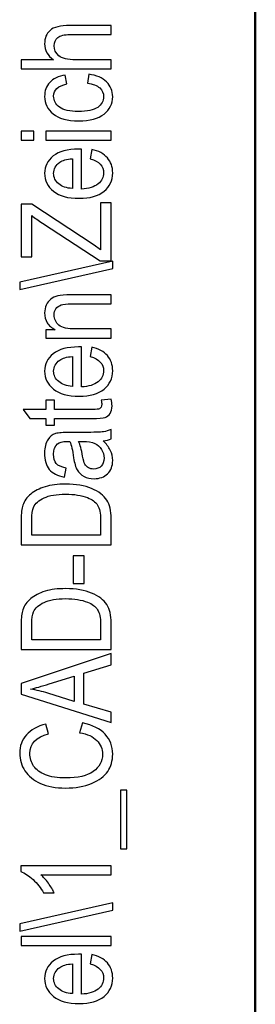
# Model space of a CAD drawing. Header units: centimetres. Extents: x -94 to 21, y -30 to 196.
# Tile 96 of 143: x -19.56 to -19.017, y 17.292 to 19.565. Entities that reach past the tile are written whole.
import ezdxf

# ---------------------------------------------------------------- set-up
doc = ezdxf.new("R2010")
doc.units = ezdxf.units.CM
doc.header["$MEASUREMENT"] = 0
doc.layers.add('Ebene 1', color=7, linetype='Continuous')

msp = doc.modelspace()

# ---------------------------------------------------------------- linework, layer by layer
at = {"layer": 'Ebene 1', "lineweight": 50}
msp.add_open_spline([(-19.01665, 6.89553), (-19.01665, 6.89553), (-19.01665, 35.5954), (-19.01665, 35.5954)], degree=3, dxfattribs=at)
at = {"layer": 'Ebene 1', "color": 136}
for points, knots in [([(-19.34896, 19.45141), (-19.34896, 19.45141), (-19.55641, 19.45141), (-19.55641, 19.45141), (-19.55641, 19.45141), (-19.55641, 19.47228), (-19.55641, 19.47228), (-19.55641, 19.47228), (-19.48175, 19.47228), (-19.48175, 19.47228), (-19.48871, 19.47715), (-19.49387, 19.48271), (-19.49735, 19.48889), (-19.50078, 19.49502), (-19.50252, 19.50183), (-19.50252, 19.50927), (-19.50252, 19.52235), (-19.49836, 19.53273), (-19.49001, 19.54031), (-19.48166, 19.5479), (-19.46635, 19.55166), (-19.44414, 19.55166), (-19.44414, 19.55166), (-19.34896, 19.55166), (-19.34896, 19.55166), (-19.34896, 19.55166), (-19.34896, 19.5308), (-19.34896, 19.5308), (-19.34896, 19.5308), (-19.44404, 19.5308), (-19.44404, 19.5308), (-19.45703, 19.5308), (-19.46635, 19.52848), (-19.472, 19.5239), (-19.47765, 19.51926), (-19.4805, 19.51294), (-19.4805, 19.50487), (-19.4805, 19.49584), (-19.47688, 19.48816), (-19.46963, 19.48179), (-19.46239, 19.47546), (-19.4495, 19.47228), (-19.43105, 19.47228), (-19.43105, 19.47228), (-19.34896, 19.47228), (-19.34896, 19.47228), (-19.34896, 19.47228), (-19.34896, 19.45141), (-19.34896, 19.45141)], [0, 0, 0, 0, 0.0625, 0.0625, 0.0625, 0.125, 0.125, 0.125, 0.1875, 0.1875, 0.1875, 0.25, 0.25, 0.25, 0.3125, 0.3125, 0.3125, 0.375, 0.375, 0.375, 0.4375, 0.4375, 0.4375, 0.5, 0.5, 0.5, 0.5625, 0.5625, 0.5625, 0.625, 0.625, 0.625, 0.6875, 0.6875, 0.6875, 0.75, 0.75, 0.75, 0.8125, 0.8125, 0.8125, 0.875, 0.875, 0.875, 0.9375, 0.9375, 0.9375, 1, 1, 1, 1]), ([(-19.40372, 19.41821), (-19.40372, 19.41821), (-19.40053, 19.43907), (-19.40053, 19.43907), (-19.38267, 19.43671), (-19.369, 19.43077), (-19.35958, 19.4213), (-19.35017, 19.41179), (-19.34548, 19.40039), (-19.34548, 19.38711), (-19.34548, 19.37094), (-19.3521, 19.35766), (-19.36538, 19.34722), (-19.37861, 19.33679), (-19.39821, 19.33157), (-19.42414, 19.33157), (-19.45027, 19.33157), (-19.46987, 19.33683), (-19.48291, 19.34736), (-19.496, 19.35795), (-19.50252, 19.37147), (-19.50252, 19.38798), (-19.50252, 19.40078), (-19.49856, 19.4115), (-19.49064, 19.42024), (-19.48272, 19.42898), (-19.47084, 19.43458), (-19.455, 19.43704), (-19.455, 19.43704), (-19.45123, 19.41676), (-19.45123, 19.41676), (-19.46142, 19.41478), (-19.46905, 19.41135), (-19.47408, 19.40643), (-19.47915, 19.4015), (-19.48166, 19.39561), (-19.48166, 19.38871), (-19.48166, 19.37842), (-19.47712, 19.36992), (-19.46799, 19.36316), (-19.45886, 19.3564), (-19.44438, 19.35301), (-19.42458, 19.35301), (-19.40406, 19.35301), (-19.38923, 19.35626), (-19.38011, 19.36268), (-19.37093, 19.3691), (-19.36634, 19.37731), (-19.36634, 19.38735), (-19.36634, 19.39527), (-19.36939, 19.40199), (-19.37542, 19.40759), (-19.38151, 19.41314), (-19.39092, 19.41671), (-19.40372, 19.41821)], [0, 0, 0, 0, 0.0555556, 0.0555556, 0.0555556, 0.1111111, 0.1111111, 0.1111111, 0.1666667, 0.1666667, 0.1666667, 0.2222222, 0.2222222, 0.2222222, 0.2777778, 0.2777778, 0.2777778, 0.3333333, 0.3333333, 0.3333333, 0.3888889, 0.3888889, 0.3888889, 0.4444444, 0.4444444, 0.4444444, 0.5, 0.5, 0.5, 0.5555556, 0.5555556, 0.5555556, 0.6111111, 0.6111111, 0.6111111, 0.6666667, 0.6666667, 0.6666667, 0.7222222, 0.7222222, 0.7222222, 0.7777778, 0.7777778, 0.7777778, 0.8333333, 0.8333333, 0.8333333, 0.8888889, 0.8888889, 0.8888889, 0.9444444, 0.9444444, 0.9444444, 1, 1, 1, 1]), ([(-19.52714, 19.28688), (-19.52714, 19.28688), (-19.55641, 19.28688), (-19.55641, 19.28688), (-19.55641, 19.28688), (-19.55641, 19.30774), (-19.55641, 19.30774), (-19.55641, 19.30774), (-19.52714, 19.30774), (-19.52714, 19.30774), (-19.52714, 19.30774), (-19.52714, 19.28688), (-19.52714, 19.28688)], [0, 0, 0, 0, 0.25, 0.25, 0.25, 0.5, 0.5, 0.5, 0.75, 0.75, 0.75, 1, 1, 1, 1]), ([(-19.34896, 19.28688), (-19.34896, 19.28688), (-19.49933, 19.28688), (-19.49933, 19.28688), (-19.49933, 19.28688), (-19.49933, 19.30774), (-19.49933, 19.30774), (-19.49933, 19.30774), (-19.34896, 19.30774), (-19.34896, 19.30774), (-19.34896, 19.30774), (-19.34896, 19.28688), (-19.34896, 19.28688)], [0, 0, 0, 0, 0.25, 0.25, 0.25, 0.5, 0.5, 0.5, 0.75, 0.75, 0.75, 1, 1, 1, 1]), ([(-19.39706, 19.24417), (-19.39706, 19.24417), (-19.39387, 19.26561), (-19.39387, 19.26561), (-19.37788, 19.26203), (-19.36581, 19.25551), (-19.3577, 19.24615), (-19.34954, 19.23672), (-19.34548, 19.22508), (-19.34548, 19.21122), (-19.34548, 19.19374), (-19.3521, 19.17964), (-19.36538, 19.16883), (-19.37861, 19.15801), (-19.39773, 19.1526), (-19.42274, 19.1526), (-19.44868, 19.1526), (-19.46843, 19.15806), (-19.48209, 19.16897), (-19.49571, 19.17989), (-19.50252, 19.19365), (-19.50252, 19.2104), (-19.50252, 19.22634), (-19.49585, 19.23968), (-19.48248, 19.25035), (-19.4691, 19.26097), (-19.44974, 19.26633), (-19.42439, 19.26633), (-19.42439, 19.26633), (-19.41763, 19.26619), (-19.41763, 19.26619), (-19.41763, 19.26619), (-19.41763, 19.17404), (-19.41763, 19.17404), (-19.40068, 19.17491), (-19.38788, 19.17882), (-19.37929, 19.18582), (-19.37064, 19.19283), (-19.36634, 19.20133), (-19.36634, 19.21137), (-19.36634, 19.22706), (-19.37658, 19.23803), (-19.39706, 19.24417)], [0, 0, 0, 0, 0.0714286, 0.0714286, 0.0714286, 0.1428571, 0.1428571, 0.1428571, 0.2142857, 0.2142857, 0.2142857, 0.2857143, 0.2857143, 0.2857143, 0.3571429, 0.3571429, 0.3571429, 0.4285714, 0.4285714, 0.4285714, 0.5, 0.5, 0.5, 0.5714286, 0.5714286, 0.5714286, 0.6428571, 0.6428571, 0.6428571, 0.7142857, 0.7142857, 0.7142857, 0.7857143, 0.7857143, 0.7857143, 0.8571429, 0.8571429, 0.8571429, 0.9285714, 0.9285714, 0.9285714, 1, 1, 1, 1]), ([(-19.43849, 19.1753), (-19.43849, 19.1753), (-19.43849, 19.24417), (-19.43849, 19.24417), (-19.45152, 19.2432), (-19.46123, 19.24045), (-19.46765, 19.2358), (-19.47697, 19.22909), (-19.48166, 19.22054), (-19.48166, 19.21016), (-19.48166, 19.20079), (-19.47774, 19.19283), (-19.46997, 19.18621), (-19.4622, 19.1796), (-19.45172, 19.17597), (-19.43849, 19.1753)], [0, 0, 0, 0, 0.2, 0.2, 0.2, 0.4, 0.4, 0.4, 0.6, 0.6, 0.6, 0.8, 0.8, 0.8, 1, 1, 1, 1]), ([(-19.34896, 19.00794), (-19.34896, 19.00794), (-19.37431, 19.00794), (-19.37431, 19.00794), (-19.37431, 19.00794), (-19.50739, 19.09524), (-19.50739, 19.09524), (-19.51667, 19.10128), (-19.52487, 19.10717), (-19.53207, 19.11296), (-19.53207, 19.11296), (-19.53207, 19.0175), (-19.53207, 19.0175), (-19.53207, 19.0175), (-19.55641, 19.0175), (-19.55641, 19.0175), (-19.55641, 19.0175), (-19.55641, 19.13948), (-19.55641, 19.13948), (-19.55641, 19.13948), (-19.53207, 19.13948), (-19.53207, 19.13948), (-19.53207, 19.13948), (-19.38788, 19.04415), (-19.38788, 19.04415), (-19.38788, 19.04415), (-19.3733, 19.03382), (-19.3733, 19.03382), (-19.3733, 19.03382), (-19.3733, 19.14238), (-19.3733, 19.14238), (-19.3733, 19.14238), (-19.34896, 19.14238), (-19.34896, 19.14238), (-19.34896, 19.14238), (-19.34896, 19.00794), (-19.34896, 19.00794)], [0, 0, 0, 0, 0.0833333, 0.0833333, 0.0833333, 0.1666667, 0.1666667, 0.1666667, 0.25, 0.25, 0.25, 0.3333333, 0.3333333, 0.3333333, 0.4166667, 0.4166667, 0.4166667, 0.5, 0.5, 0.5, 0.5833333, 0.5833333, 0.5833333, 0.6666667, 0.6666667, 0.6666667, 0.75, 0.75, 0.75, 0.8333333, 0.8333333, 0.8333333, 0.9166667, 0.9166667, 0.9166667, 1, 1, 1, 1]), ([(-19.34548, 18.99086), (-19.34548, 18.99086), (-19.55988, 18.94175), (-19.55988, 18.94175), (-19.55988, 18.94175), (-19.55988, 18.9587), (-19.55988, 18.9587), (-19.55988, 18.9587), (-19.34548, 19.00782), (-19.34548, 19.00782), (-19.34548, 19.00782), (-19.34548, 18.99086), (-19.34548, 18.99086)], [0, 0, 0, 0, 0.25, 0.25, 0.25, 0.5, 0.5, 0.5, 0.75, 0.75, 0.75, 1, 1, 1, 1]), ([(-19.34896, 18.83008), (-19.34896, 18.83008), (-19.49933, 18.83008), (-19.49933, 18.83008), (-19.49933, 18.83008), (-19.49933, 18.84891), (-19.49933, 18.84891), (-19.49933, 18.84891), (-19.47779, 18.84891), (-19.47779, 18.84891), (-19.4861, 18.85345), (-19.49228, 18.85895), (-19.49638, 18.86547), (-19.50049, 18.87204), (-19.50252, 18.87952), (-19.50252, 18.88798), (-19.50252, 18.8946), (-19.50121, 18.90068), (-19.49861, 18.90628), (-19.49605, 18.91189), (-19.49267, 18.91638), (-19.48846, 18.91981), (-19.48426, 18.92323), (-19.47881, 18.92579), (-19.4721, 18.92748), (-19.46543, 18.92917), (-19.45515, 18.93004), (-19.44129, 18.93004), (-19.44129, 18.93004), (-19.34896, 18.93004), (-19.34896, 18.93004), (-19.34896, 18.93004), (-19.34896, 18.90918), (-19.34896, 18.90918), (-19.34896, 18.90918), (-19.44032, 18.90918), (-19.44032, 18.90918), (-19.45138, 18.90918), (-19.45944, 18.90826), (-19.46451, 18.90638), (-19.46958, 18.9045), (-19.47354, 18.90155), (-19.47634, 18.89754), (-19.4791, 18.89354), (-19.4805, 18.88895), (-19.4805, 18.88363), (-19.4805, 18.87368), (-19.47678, 18.86576), (-19.46934, 18.85982), (-19.46186, 18.85388), (-19.44911, 18.85094), (-19.431, 18.85094), (-19.431, 18.85094), (-19.34896, 18.85094), (-19.34896, 18.85094), (-19.34896, 18.85094), (-19.34896, 18.83008), (-19.34896, 18.83008)], [0, 0, 0, 0, 0.0526316, 0.0526316, 0.0526316, 0.1052632, 0.1052632, 0.1052632, 0.1578947, 0.1578947, 0.1578947, 0.2105263, 0.2105263, 0.2105263, 0.2631579, 0.2631579, 0.2631579, 0.3157895, 0.3157895, 0.3157895, 0.3684211, 0.3684211, 0.3684211, 0.4210526, 0.4210526, 0.4210526, 0.4736842, 0.4736842, 0.4736842, 0.5263158, 0.5263158, 0.5263158, 0.5789474, 0.5789474, 0.5789474, 0.6315789, 0.6315789, 0.6315789, 0.6842105, 0.6842105, 0.6842105, 0.7368421, 0.7368421, 0.7368421, 0.7894737, 0.7894737, 0.7894737, 0.8421053, 0.8421053, 0.8421053, 0.8947368, 0.8947368, 0.8947368, 0.9473684, 0.9473684, 0.9473684, 1, 1, 1, 1]), ([(-19.39706, 18.78737), (-19.39706, 18.78737), (-19.39387, 18.80881), (-19.39387, 18.80881), (-19.37788, 18.80523), (-19.36581, 18.79871), (-19.3577, 18.78935), (-19.34954, 18.77993), (-19.34548, 18.76829), (-19.34548, 18.75442), (-19.34548, 18.73694), (-19.3521, 18.72284), (-19.36538, 18.71203), (-19.37861, 18.70121), (-19.39773, 18.6958), (-19.42274, 18.6958), (-19.44868, 18.6958), (-19.46843, 18.70126), (-19.48209, 18.71217), (-19.49571, 18.72309), (-19.50252, 18.73685), (-19.50252, 18.7536), (-19.50252, 18.76955), (-19.49585, 18.78288), (-19.48248, 18.79355), (-19.4691, 18.80417), (-19.44974, 18.80953), (-19.42439, 18.80953), (-19.42439, 18.80953), (-19.41763, 18.80939), (-19.41763, 18.80939), (-19.41763, 18.80939), (-19.41763, 18.71724), (-19.41763, 18.71724), (-19.40068, 18.71811), (-19.38788, 18.72202), (-19.37929, 18.72902), (-19.37064, 18.73603), (-19.36634, 18.74453), (-19.36634, 18.75457), (-19.36634, 18.77027), (-19.37658, 18.78123), (-19.39706, 18.78737)], [0, 0, 0, 0, 0.0714286, 0.0714286, 0.0714286, 0.1428571, 0.1428571, 0.1428571, 0.2142857, 0.2142857, 0.2142857, 0.2857143, 0.2857143, 0.2857143, 0.3571429, 0.3571429, 0.3571429, 0.4285714, 0.4285714, 0.4285714, 0.5, 0.5, 0.5, 0.5714286, 0.5714286, 0.5714286, 0.6428571, 0.6428571, 0.6428571, 0.7142857, 0.7142857, 0.7142857, 0.7857143, 0.7857143, 0.7857143, 0.8571429, 0.8571429, 0.8571429, 0.9285714, 0.9285714, 0.9285714, 1, 1, 1, 1]), ([(-19.43849, 18.7185), (-19.43849, 18.7185), (-19.43849, 18.78737), (-19.43849, 18.78737), (-19.45152, 18.7864), (-19.46123, 18.78365), (-19.46765, 18.77901), (-19.47697, 18.7723), (-19.48166, 18.76374), (-19.48166, 18.75336), (-19.48166, 18.74399), (-19.47774, 18.73603), (-19.46997, 18.72941), (-19.4622, 18.7228), (-19.45172, 18.71917), (-19.43849, 18.7185)], [0, 0, 0, 0, 0.2, 0.2, 0.2, 0.4, 0.4, 0.4, 0.6, 0.6, 0.6, 0.8, 0.8, 0.8, 1, 1, 1, 1]), ([(-19.37185, 18.68624), (-19.37185, 18.68624), (-19.34925, 18.68914), (-19.34925, 18.68914), (-19.3477, 18.68334), (-19.34693, 18.67813), (-19.34693, 18.67349), (-19.34693, 18.6662), (-19.34838, 18.66036), (-19.35128, 18.65587), (-19.35413, 18.65143), (-19.35809, 18.64837), (-19.36311, 18.64673), (-19.36808, 18.64504), (-19.37808, 18.64422), (-19.393, 18.64422), (-19.393, 18.64422), (-19.47963, 18.64422), (-19.47963, 18.64422), (-19.47963, 18.64422), (-19.47963, 18.62887), (-19.47963, 18.62887), (-19.47963, 18.62887), (-19.49933, 18.62887), (-19.49933, 18.62887), (-19.49933, 18.62887), (-19.49933, 18.64422), (-19.49933, 18.64422), (-19.49933, 18.64422), (-19.53642, 18.64422), (-19.53642, 18.64422), (-19.53642, 18.64422), (-19.55177, 18.66509), (-19.55177, 18.66509), (-19.55177, 18.66509), (-19.49933, 18.66509), (-19.49933, 18.66509), (-19.49933, 18.66509), (-19.49933, 18.68624), (-19.49933, 18.68624), (-19.49933, 18.68624), (-19.47963, 18.68624), (-19.47963, 18.68624), (-19.47963, 18.68624), (-19.47963, 18.66509), (-19.47963, 18.66509), (-19.47963, 18.66509), (-19.39155, 18.66509), (-19.39155, 18.66509), (-19.38339, 18.66509), (-19.37817, 18.66572), (-19.37581, 18.66693), (-19.37238, 18.66871), (-19.37069, 18.67209), (-19.37069, 18.67702), (-19.37069, 18.67939), (-19.37108, 18.68248), (-19.37185, 18.68624)], [0, 0, 0, 0, 0.0526316, 0.0526316, 0.0526316, 0.1052632, 0.1052632, 0.1052632, 0.1578947, 0.1578947, 0.1578947, 0.2105263, 0.2105263, 0.2105263, 0.2631579, 0.2631579, 0.2631579, 0.3157895, 0.3157895, 0.3157895, 0.3684211, 0.3684211, 0.3684211, 0.4210526, 0.4210526, 0.4210526, 0.4736842, 0.4736842, 0.4736842, 0.5263158, 0.5263158, 0.5263158, 0.5789474, 0.5789474, 0.5789474, 0.6315789, 0.6315789, 0.6315789, 0.6842105, 0.6842105, 0.6842105, 0.7368421, 0.7368421, 0.7368421, 0.7894737, 0.7894737, 0.7894737, 0.8421053, 0.8421053, 0.8421053, 0.8947368, 0.8947368, 0.8947368, 0.9473684, 0.9473684, 0.9473684, 1, 1, 1, 1]), ([(-19.36745, 18.59282), (-19.36016, 18.58582), (-19.35471, 18.57858), (-19.35104, 18.57104), (-19.34732, 18.56346), (-19.34548, 18.55564), (-19.34548, 18.54753), (-19.34548, 18.53468), (-19.34935, 18.52443), (-19.35712, 18.51681), (-19.36485, 18.50913), (-19.37528, 18.50531), (-19.38841, 18.50531), (-19.3971, 18.50531), (-19.40478, 18.5071), (-19.41149, 18.51072), (-19.41821, 18.51429), (-19.42347, 18.51922), (-19.42724, 18.52545), (-19.431, 18.53168), (-19.4338, 18.54115), (-19.43559, 18.5538), (-19.438, 18.5708), (-19.4409, 18.58331), (-19.44428, 18.59123), (-19.44428, 18.59123), (-19.4508, 18.59137), (-19.4508, 18.59137), (-19.46113, 18.59137), (-19.46838, 18.58954), (-19.47258, 18.58587), (-19.47861, 18.5807), (-19.48166, 18.57273), (-19.48166, 18.56201), (-19.48166, 18.55231), (-19.47963, 18.54506), (-19.47562, 18.54023), (-19.47161, 18.53545), (-19.46403, 18.53192), (-19.45297, 18.52965), (-19.45297, 18.52965), (-19.45674, 18.50879), (-19.45674, 18.50879), (-19.47272, 18.51173), (-19.48431, 18.51763), (-19.4916, 18.52656), (-19.4989, 18.5355), (-19.50252, 18.5483), (-19.50252, 18.56491), (-19.50252, 18.57785), (-19.5001, 18.58799), (-19.49523, 18.59538), (-19.4904, 18.60272), (-19.48436, 18.6074), (-19.47721, 18.60934), (-19.47002, 18.61127), (-19.45959, 18.61223), (-19.44583, 18.61223), (-19.44583, 18.61223), (-19.41188, 18.61223), (-19.41188, 18.61223), (-19.38812, 18.61223), (-19.37315, 18.61267), (-19.36697, 18.61358), (-19.36084, 18.61445), (-19.3548, 18.61624), (-19.34896, 18.6189), (-19.34896, 18.6189), (-19.34896, 18.59717), (-19.34896, 18.59717), (-19.35413, 18.59495), (-19.36031, 18.5935), (-19.36745, 18.59282)], [0, 0, 0, 0, 0.0416667, 0.0416667, 0.0416667, 0.0833333, 0.0833333, 0.0833333, 0.125, 0.125, 0.125, 0.1666667, 0.1666667, 0.1666667, 0.2083333, 0.2083333, 0.2083333, 0.25, 0.25, 0.25, 0.2916667, 0.2916667, 0.2916667, 0.3333333, 0.3333333, 0.3333333, 0.375, 0.375, 0.375, 0.4166667, 0.4166667, 0.4166667, 0.4583333, 0.4583333, 0.4583333, 0.5, 0.5, 0.5, 0.5416667, 0.5416667, 0.5416667, 0.5833333, 0.5833333, 0.5833333, 0.625, 0.625, 0.625, 0.6666667, 0.6666667, 0.6666667, 0.7083333, 0.7083333, 0.7083333, 0.75, 0.75, 0.75, 0.7916667, 0.7916667, 0.7916667, 0.8333333, 0.8333333, 0.8333333, 0.875, 0.875, 0.875, 0.9166667, 0.9166667, 0.9166667, 0.9583333, 0.9583333, 0.9583333, 1, 1, 1, 1]), ([(-19.42429, 18.59123), (-19.42052, 18.5836), (-19.41734, 18.5722), (-19.41473, 18.55709), (-19.41323, 18.5483), (-19.41149, 18.54217), (-19.40956, 18.53869), (-19.40763, 18.53516), (-19.40488, 18.53245), (-19.40135, 18.53052), (-19.39783, 18.52859), (-19.39372, 18.52762), (-19.38909, 18.52762), (-19.38194, 18.52762), (-19.37619, 18.52984), (-19.3719, 18.5343), (-19.3676, 18.53874), (-19.36547, 18.54487), (-19.36547, 18.55269), (-19.36547, 18.56018), (-19.36741, 18.56694), (-19.37127, 18.57302), (-19.37513, 18.57911), (-19.3803, 18.58369), (-19.38677, 18.58669), (-19.39319, 18.58973), (-19.40261, 18.59123), (-19.41497, 18.59123), (-19.41497, 18.59123), (-19.42429, 18.59123), (-19.42429, 18.59123)], [0, 0, 0, 0, 0.1, 0.1, 0.1, 0.2, 0.2, 0.2, 0.3, 0.3, 0.3, 0.4, 0.4, 0.4, 0.5, 0.5, 0.5, 0.6, 0.6, 0.6, 0.7, 0.7, 0.7, 0.8, 0.8, 0.8, 0.9, 0.9, 0.9, 1, 1, 1, 1]), ([(-19.34896, 18.3522), (-19.34896, 18.3522), (-19.55641, 18.3522), (-19.55641, 18.3522), (-19.55641, 18.3522), (-19.55641, 18.41087), (-19.55641, 18.41087), (-19.55641, 18.42537), (-19.55515, 18.43643), (-19.55259, 18.44396), (-19.54931, 18.45386), (-19.54322, 18.46241), (-19.53448, 18.4697), (-19.5257, 18.47694), (-19.51464, 18.48259), (-19.50131, 18.48665), (-19.48793, 18.4907), (-19.4721, 18.49273), (-19.45379, 18.49273), (-19.43033, 18.49273), (-19.41038, 18.4893), (-19.39401, 18.4824), (-19.37764, 18.47554), (-19.36605, 18.4667), (-19.3592, 18.45589), (-19.35239, 18.44512), (-19.34896, 18.43102), (-19.34896, 18.41358), (-19.34896, 18.41358), (-19.34896, 18.3522), (-19.34896, 18.3522)], [0, 0, 0, 0, 0.1, 0.1, 0.1, 0.2, 0.2, 0.2, 0.3, 0.3, 0.3, 0.4, 0.4, 0.4, 0.5, 0.5, 0.5, 0.6, 0.6, 0.6, 0.7, 0.7, 0.7, 0.8, 0.8, 0.8, 0.9, 0.9, 0.9, 1, 1, 1, 1]), ([(-19.3733, 18.3748), (-19.3733, 18.3748), (-19.3733, 18.41097), (-19.3733, 18.41097), (-19.3733, 18.42556), (-19.37566, 18.43662), (-19.38044, 18.44415), (-19.38522, 18.45169), (-19.3929, 18.45748), (-19.40348, 18.46149), (-19.41758, 18.46685), (-19.43443, 18.46955), (-19.45408, 18.46955), (-19.47519, 18.46955), (-19.49175, 18.4667), (-19.50377, 18.46101), (-19.51584, 18.45531), (-19.52391, 18.44802), (-19.52796, 18.43904), (-19.53072, 18.43305), (-19.53207, 18.42349), (-19.53207, 18.41039), (-19.53207, 18.41039), (-19.53207, 18.3748), (-19.53207, 18.3748), (-19.53207, 18.3748), (-19.3733, 18.3748), (-19.3733, 18.3748)], [0, 0, 0, 0, 0.1111111, 0.1111111, 0.1111111, 0.2222222, 0.2222222, 0.2222222, 0.3333333, 0.3333333, 0.3333333, 0.4444444, 0.4444444, 0.4444444, 0.5555556, 0.5555556, 0.5555556, 0.6666667, 0.6666667, 0.6666667, 0.7777778, 0.7777778, 0.7777778, 0.8888889, 0.8888889, 0.8888889, 1, 1, 1, 1]), ([(-19.41125, 18.26347), (-19.41125, 18.26347), (-19.43675, 18.26347), (-19.43675, 18.26347), (-19.43675, 18.26347), (-19.43675, 18.32751), (-19.43675, 18.32751), (-19.43675, 18.32751), (-19.41125, 18.32751), (-19.41125, 18.32751), (-19.41125, 18.32751), (-19.41125, 18.26347), (-19.41125, 18.26347)], [0, 0, 0, 0, 0.25, 0.25, 0.25, 0.5, 0.5, 0.5, 0.75, 0.75, 0.75, 1, 1, 1, 1]), ([(-19.34896, 18.11094), (-19.34896, 18.11094), (-19.55641, 18.11094), (-19.55641, 18.11094), (-19.55641, 18.11094), (-19.55641, 18.16961), (-19.55641, 18.16961), (-19.55641, 18.18411), (-19.55515, 18.19517), (-19.55259, 18.2027), (-19.54931, 18.2126), (-19.54322, 18.22115), (-19.53448, 18.22844), (-19.5257, 18.23568), (-19.51464, 18.24133), (-19.50131, 18.24539), (-19.48793, 18.24944), (-19.4721, 18.25147), (-19.45379, 18.25147), (-19.43033, 18.25147), (-19.41038, 18.24804), (-19.39401, 18.24114), (-19.37764, 18.23428), (-19.36605, 18.22544), (-19.3592, 18.21463), (-19.35239, 18.20386), (-19.34896, 18.18976), (-19.34896, 18.17232), (-19.34896, 18.17232), (-19.34896, 18.11094), (-19.34896, 18.11094)], [0, 0, 0, 0, 0.1, 0.1, 0.1, 0.2, 0.2, 0.2, 0.3, 0.3, 0.3, 0.4, 0.4, 0.4, 0.5, 0.5, 0.5, 0.6, 0.6, 0.6, 0.7, 0.7, 0.7, 0.8, 0.8, 0.8, 0.9, 0.9, 0.9, 1, 1, 1, 1]), ([(-19.3733, 18.13354), (-19.3733, 18.13354), (-19.3733, 18.16971), (-19.3733, 18.16971), (-19.3733, 18.1843), (-19.37566, 18.19536), (-19.38044, 18.20289), (-19.38522, 18.21043), (-19.3929, 18.21622), (-19.40348, 18.22023), (-19.41758, 18.22559), (-19.43443, 18.22829), (-19.45408, 18.22829), (-19.47519, 18.22829), (-19.49175, 18.22544), (-19.50377, 18.21975), (-19.51584, 18.21405), (-19.52391, 18.20676), (-19.52796, 18.19778), (-19.53072, 18.19179), (-19.53207, 18.18223), (-19.53207, 18.16913), (-19.53207, 18.16913), (-19.53207, 18.13354), (-19.53207, 18.13354), (-19.53207, 18.13354), (-19.3733, 18.13354), (-19.3733, 18.13354)], [0, 0, 0, 0, 0.1111111, 0.1111111, 0.1111111, 0.2222222, 0.2222222, 0.2222222, 0.3333333, 0.3333333, 0.3333333, 0.4444444, 0.4444444, 0.4444444, 0.5555556, 0.5555556, 0.5555556, 0.6666667, 0.6666667, 0.6666667, 0.7777778, 0.7777778, 0.7777778, 0.8888889, 0.8888889, 0.8888889, 1, 1, 1, 1]), ([(-19.34896, 17.94244), (-19.34896, 17.94244), (-19.55641, 18.00798), (-19.55641, 18.00798), (-19.55641, 18.00798), (-19.55641, 18.03212), (-19.55641, 18.03212), (-19.55641, 18.03212), (-19.34896, 18.10152), (-19.34896, 18.10152), (-19.34896, 18.10152), (-19.34896, 18.07578), (-19.34896, 18.07578), (-19.34896, 18.07578), (-19.41183, 18.05622), (-19.41183, 18.05622), (-19.41183, 18.05622), (-19.41183, 17.98451), (-19.41183, 17.98451), (-19.41183, 17.98451), (-19.34896, 17.96611), (-19.34896, 17.96611), (-19.34896, 17.96611), (-19.34896, 17.94244), (-19.34896, 17.94244)], [0, 0, 0, 0, 0.125, 0.125, 0.125, 0.25, 0.25, 0.25, 0.375, 0.375, 0.375, 0.5, 0.5, 0.5, 0.625, 0.625, 0.625, 0.75, 0.75, 0.75, 0.875, 0.875, 0.875, 1, 1, 1, 1]), ([(-19.43414, 17.99108), (-19.43414, 17.99108), (-19.43414, 18.04931), (-19.43414, 18.04931), (-19.43414, 18.04931), (-19.4916, 18.03149), (-19.4916, 18.03149), (-19.50923, 18.02599), (-19.52357, 18.02193), (-19.53463, 18.01937), (-19.5213, 18.01715), (-19.50812, 18.01406), (-19.49498, 18.01005), (-19.49498, 18.01005), (-19.43414, 17.99108), (-19.43414, 17.99108)], [0, 0, 0, 0, 0.2, 0.2, 0.2, 0.4, 0.4, 0.4, 0.6, 0.6, 0.6, 0.8, 0.8, 0.8, 1, 1, 1, 1]), ([(-19.42168, 17.91885), (-19.42168, 17.91885), (-19.41473, 17.94145), (-19.41473, 17.94145), (-19.39145, 17.93648), (-19.37412, 17.92769), (-19.36267, 17.91523), (-19.35123, 17.90272), (-19.34548, 17.88751), (-19.34548, 17.8696), (-19.34548, 17.85385), (-19.34935, 17.84038), (-19.35702, 17.82917), (-19.3647, 17.81801), (-19.37702, 17.80889), (-19.39401, 17.80174), (-19.41096, 17.79464), (-19.431, 17.79107), (-19.45408, 17.79107), (-19.47692, 17.79107), (-19.49624, 17.79464), (-19.51203, 17.80174), (-19.52782, 17.80889), (-19.53975, 17.81855), (-19.54781, 17.83072), (-19.55588, 17.84289), (-19.55988, 17.85646), (-19.55988, 17.87148), (-19.55988, 17.8879), (-19.55476, 17.902), (-19.54458, 17.91378), (-19.53434, 17.92556), (-19.51937, 17.93382), (-19.49962, 17.93855), (-19.49962, 17.93855), (-19.49325, 17.91653), (-19.49325, 17.91653), (-19.52203, 17.909), (-19.53642, 17.89384), (-19.53642, 17.87104), (-19.53642, 17.85975), (-19.53352, 17.84989), (-19.52772, 17.84159), (-19.52193, 17.83328), (-19.5129, 17.82666), (-19.50063, 17.82168), (-19.48837, 17.81671), (-19.47287, 17.81425), (-19.45408, 17.81425), (-19.42574, 17.81425), (-19.40444, 17.81927), (-19.39025, 17.82928), (-19.37605, 17.83927), (-19.36895, 17.85255), (-19.36895, 17.86916), (-19.36895, 17.88143), (-19.3733, 17.89205), (-19.38204, 17.90094), (-19.39073, 17.90987), (-19.40396, 17.91586), (-19.42168, 17.91885)], [0, 0, 0, 0, 0.05, 0.05, 0.05, 0.1, 0.1, 0.1, 0.15, 0.15, 0.15, 0.2, 0.2, 0.2, 0.25, 0.25, 0.25, 0.3, 0.3, 0.3, 0.35, 0.35, 0.35, 0.4, 0.4, 0.4, 0.45, 0.45, 0.45, 0.5, 0.5, 0.5, 0.55, 0.55, 0.55, 0.6, 0.6, 0.6, 0.65, 0.65, 0.65, 0.7, 0.7, 0.7, 0.75, 0.75, 0.75, 0.8, 0.8, 0.8, 0.85, 0.85, 0.85, 0.9, 0.9, 0.9, 0.95, 0.95, 0.95, 1, 1, 1, 1]), ([(-19.32723, 17.651), (-19.32723, 17.651), (-19.32723, 17.78603), (-19.32723, 17.78603), (-19.32723, 17.78603), (-19.31274, 17.78603), (-19.31274, 17.78603), (-19.31274, 17.78603), (-19.31274, 17.651), (-19.31274, 17.651), (-19.31274, 17.651), (-19.32723, 17.651), (-19.32723, 17.651)], [0, 0, 0, 0, 0.25, 0.25, 0.25, 0.5, 0.5, 0.5, 0.75, 0.75, 0.75, 1, 1, 1, 1]), ([(-19.34896, 17.61177), (-19.34896, 17.61177), (-19.34896, 17.5909), (-19.34896, 17.5909), (-19.34896, 17.5909), (-19.51121, 17.5909), (-19.51121, 17.5909), (-19.50556, 17.58607), (-19.49976, 17.57965), (-19.49387, 17.57153), (-19.48798, 17.56342), (-19.48354, 17.55598), (-19.4805, 17.54918), (-19.4805, 17.54918), (-19.50483, 17.54918), (-19.50483, 17.54918), (-19.5115, 17.56067), (-19.51961, 17.57081), (-19.52922, 17.57965), (-19.53878, 17.58843), (-19.54815, 17.59467), (-19.55728, 17.59825), (-19.55728, 17.59825), (-19.55728, 17.61177), (-19.55728, 17.61177), (-19.55728, 17.61177), (-19.34896, 17.61177), (-19.34896, 17.61177)], [0, 0, 0, 0, 0.1111111, 0.1111111, 0.1111111, 0.2222222, 0.2222222, 0.2222222, 0.3333333, 0.3333333, 0.3333333, 0.4444444, 0.4444444, 0.4444444, 0.5555556, 0.5555556, 0.5555556, 0.6666667, 0.6666667, 0.6666667, 0.7777778, 0.7777778, 0.7777778, 0.8888889, 0.8888889, 0.8888889, 1, 1, 1, 1]), ([(-19.34548, 17.50934), (-19.34548, 17.50934), (-19.55988, 17.46022), (-19.55988, 17.46022), (-19.55988, 17.46022), (-19.55988, 17.47717), (-19.55988, 17.47717), (-19.55988, 17.47717), (-19.34548, 17.52629), (-19.34548, 17.52629), (-19.34548, 17.52629), (-19.34548, 17.50934), (-19.34548, 17.50934)], [0, 0, 0, 0, 0.25, 0.25, 0.25, 0.5, 0.5, 0.5, 0.75, 0.75, 0.75, 1, 1, 1, 1]), ([(-19.34896, 17.42732), (-19.34896, 17.42732), (-19.55641, 17.42732), (-19.55641, 17.42732), (-19.55641, 17.42732), (-19.55641, 17.44818), (-19.55641, 17.44818), (-19.55641, 17.44818), (-19.34896, 17.44818), (-19.34896, 17.44818), (-19.34896, 17.44818), (-19.34896, 17.42732), (-19.34896, 17.42732)], [0, 0, 0, 0, 0.25, 0.25, 0.25, 0.5, 0.5, 0.5, 0.75, 0.75, 0.75, 1, 1, 1, 1]), ([(-19.39706, 17.38519), (-19.39706, 17.38519), (-19.39387, 17.40663), (-19.39387, 17.40663), (-19.37788, 17.40305), (-19.36581, 17.39653), (-19.3577, 17.38717), (-19.34954, 17.37775), (-19.34548, 17.36611), (-19.34548, 17.35224), (-19.34548, 17.33476), (-19.3521, 17.32066), (-19.36538, 17.30985), (-19.37861, 17.29903), (-19.39773, 17.29362), (-19.42274, 17.29362), (-19.44868, 17.29362), (-19.46843, 17.29908), (-19.48209, 17.30999), (-19.49571, 17.32091), (-19.50252, 17.33467), (-19.50252, 17.35142), (-19.50252, 17.36737), (-19.49585, 17.3807), (-19.48248, 17.39137), (-19.4691, 17.40199), (-19.44974, 17.40735), (-19.42439, 17.40735), (-19.42439, 17.40735), (-19.41763, 17.40721), (-19.41763, 17.40721), (-19.41763, 17.40721), (-19.41763, 17.31506), (-19.41763, 17.31506), (-19.40068, 17.31593), (-19.38788, 17.31984), (-19.37929, 17.32684), (-19.37064, 17.33385), (-19.36634, 17.34235), (-19.36634, 17.35239), (-19.36634, 17.36809), (-19.37658, 17.37905), (-19.39706, 17.38519)], [0, 0, 0, 0, 0.0714286, 0.0714286, 0.0714286, 0.1428571, 0.1428571, 0.1428571, 0.2142857, 0.2142857, 0.2142857, 0.2857143, 0.2857143, 0.2857143, 0.3571429, 0.3571429, 0.3571429, 0.4285714, 0.4285714, 0.4285714, 0.5, 0.5, 0.5, 0.5714286, 0.5714286, 0.5714286, 0.6428571, 0.6428571, 0.6428571, 0.7142857, 0.7142857, 0.7142857, 0.7857143, 0.7857143, 0.7857143, 0.8571429, 0.8571429, 0.8571429, 0.9285714, 0.9285714, 0.9285714, 1, 1, 1, 1]), ([(-19.43849, 17.31632), (-19.43849, 17.31632), (-19.43849, 17.38519), (-19.43849, 17.38519), (-19.45152, 17.38422), (-19.46123, 17.38147), (-19.46765, 17.37683), (-19.47697, 17.37012), (-19.48166, 17.36157), (-19.48166, 17.35118), (-19.48166, 17.34181), (-19.47774, 17.33385), (-19.46997, 17.32723), (-19.4622, 17.32062), (-19.45172, 17.31699), (-19.43849, 17.31632)], [0, 0, 0, 0, 0.2, 0.2, 0.2, 0.4, 0.4, 0.4, 0.6, 0.6, 0.6, 0.8, 0.8, 0.8, 1, 1, 1, 1])]:
    msp.add_open_spline(points, degree=3, knots=knots, dxfattribs=at)

doc.saveas('drawing.dxf')
